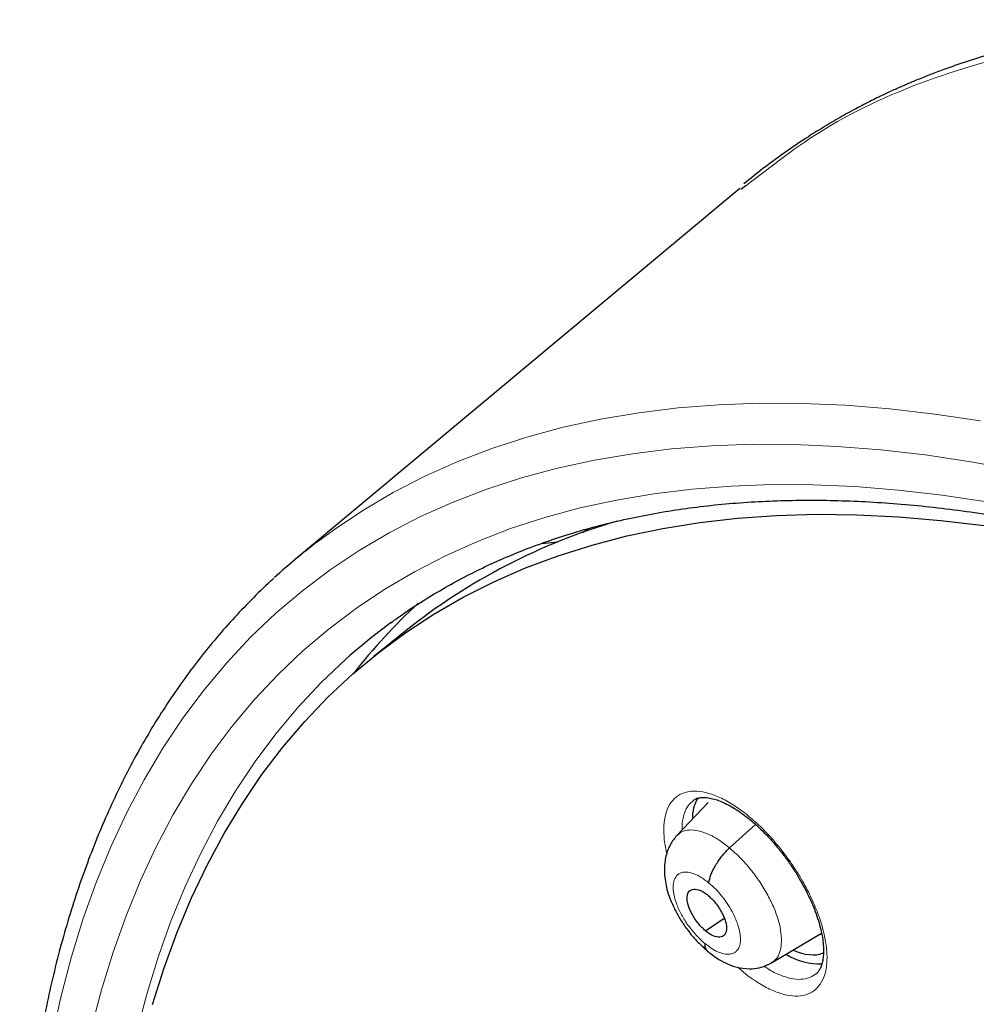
# Model space of a CAD drawing. Header units: millimetres. Extents: x 8 to 2230, y 12 to 2204.
# Tile 126 of 163: x 2021 to 2036, y 873 to 889. Entities that reach past the tile are written whole.
import ezdxf

# ---------------------------------------------------------------- set-up
doc = ezdxf.new("R2010")
doc.units = ezdxf.units.MM

msp = doc.modelspace()

# ---------------------------------------------------------------- linework, layer by layer
at = {"color": 7, "linetype": 'Continuous', "lineweight": 30}
for p, q in [((2032.329, 886.099), (2032.247, 886.04)), ((2032.234, 886.056), (2025.118, 880.118)), ((2029.721, 880.549), (2029.796, 880.607)), ((2029.055, 880.37), (2029.325, 880.398)), ((2026.889, 878.978), (2026.369, 878.561)), ((2031.724, 876.219), (2031.226, 875.693)), ((2032.069, 875.493), (2032.484, 875.87)), ((2031.684, 874.164), (2031.98, 874.37)), ((2032.742, 873.652), (2033.541, 874.129))]:
    msp.add_line(p, q, dxfattribs=at)
at = {"color": 252, "linetype": 'Continuous', "lineweight": 0, "flags": 128}
for points in [[(2025.467, 880.396), (2025.725, 880.586), (2026.194, 880.899), (2026.682, 881.186), (2027.189, 881.447), (2027.715, 881.683), (2028.26, 881.892), (2028.822, 882.076), (2029.403, 882.232), (2030.001, 882.363), (2030.615, 882.466), (2031.246, 882.543), (2031.893, 882.594), (2032.556, 882.617), (2033.234, 882.614), (2033.926, 882.584), (2034.633, 882.528), (2035.354, 882.444), (2036.087, 882.334)], [(2036.67, 881.543), (2035.931, 881.679), (2035.204, 881.788), (2034.491, 881.87), (2033.791, 881.926), (2033.105, 881.956), (2032.434, 881.959), (2031.778, 881.936), (2031.137, 881.886), (2030.513, 881.809), (2029.904, 881.707), (2029.312, 881.578), (2028.738, 881.423), (2028.181, 881.241), (2027.641, 881.034), (2027.12, 880.801), (2026.618, 880.542), (2026.135, 880.257), (2025.671, 879.948), (2025.227, 879.613), (2024.802, 879.253), (2024.398, 878.869), (2024.014, 878.46), (2023.652, 878.027), (2023.31, 877.57), (2022.989, 877.09), (2022.69, 876.587), (2022.413, 876.061), (2022.157, 875.512), (2021.923, 874.942), (2021.712, 874.349), (2021.523, 873.736), (2021.357, 873.101), (2021.213, 872.447)], [(2021.845, 872.597), (2022.009, 873.222), (2022.195, 873.826), (2022.403, 874.408), (2022.633, 874.97), (2022.884, 875.51), (2023.157, 876.027), (2023.452, 876.523), (2023.767, 876.995), (2024.104, 877.445), (2024.461, 877.871), (2024.838, 878.273), (2025.236, 878.651), (2025.654, 879.005), (2026.091, 879.335), (2026.547, 879.639), (2027.023, 879.919), (2027.517, 880.174), (2028.03, 880.404), (2028.56, 880.608), (2029.109, 880.786), (2029.674, 880.939), (2030.256, 881.066), (2030.855, 881.167), (2031.47, 881.242), (2032.101, 881.291), (2032.746, 881.314), (2033.407, 881.311), (2034.082, 881.282), (2034.77, 881.226), (2035.472, 881.145), (2036.187, 881.038)], [(2025.989, 878.575), (2025.922, 878.515), (2025.529, 878.142), (2025.156, 877.744), (2024.803, 877.323), (2024.47, 876.879), (2024.159, 876.412), (2023.868, 875.923), (2023.598, 875.411), (2023.349, 874.877), (2023.122, 874.322), (2022.917, 873.746), (2022.733, 873.15), (2022.571, 872.533)]]:
    msp.add_lwpolyline(points, dxfattribs=at)
at = {"color": 7, "linetype": 'Continuous', "lineweight": 30, "flags": 128}
for points in [[(2022.825, 872.985), (2023.012, 873.575), (2023.22, 874.144), (2023.449, 874.693), (2023.7, 875.22), (2023.972, 875.725), (2024.265, 876.208), (2024.578, 876.669), (2024.912, 877.106), (2025.266, 877.521), (2025.641, 877.913), (2026.035, 878.28), (2026.449, 878.624), (2026.882, 878.944), (2027.333, 879.24), (2027.804, 879.511), (2028.293, 879.757), (2028.8, 879.978), (2029.324, 880.175), (2029.866, 880.346), (2030.424, 880.492), (2030.999, 880.612), (2031.59, 880.707), (2032.197, 880.777), (2032.82, 880.821), (2033.457, 880.839), (2034.108, 880.832), (2034.774, 880.799), (2035.453, 880.741), (2036.145, 880.656)], [(2026.654, 879.11), (2026.335, 878.865), (2025.989, 878.575)]]:
    msp.add_lwpolyline(points, dxfattribs=at)
at = {"color": 7, "linetype": 'Continuous', "lineweight": 30}
for centre, radius, start, end in [((2033.044, 871.234), 9.892, 106.2691, 128.4739), ((2031.402, 872.587), 9.809, 127.2368, 132.4595), ((2033.683, 872.287), 9.715, 132.8178, 141.8438), ((2032.082, 875.979), 0.609, 148.4024, 181.9863), ((2033.511, 874.653), 1.015, 238.4778, 272.3754)]:
    msp.add_arc(centre, radius, start, end, dxfattribs=at)
for start_param, end_param in [(2.450892, 2.994333), (2.994333, 3.005245)]:
    msp.add_ellipse((2032.699, 875.045), major_axis=(-0.95, 1.188), ratio=0.453301, start_param=start_param, end_param=end_param, dxfattribs=at)
for points, knots in [([(2056.471, 883.602), (2056.395, 883.646), (2056.205, 883.756), (2055.908, 883.923), (2055.576, 884.109), (2055.24, 884.292), (2054.823, 884.517), (2054.32, 884.781), (2053.727, 885.082), (2053.089, 885.395), (2052.405, 885.718), (2051.671, 886.048), (2050.904, 886.375), (2050.105, 886.698), (2049.459, 886.941), (2048.987, 887.111), (2048.711, 887.207), (2048.473, 887.288), (2048.272, 887.355), (2048.115, 887.406), (2047.998, 887.444), (2047.913, 887.471), (2047.829, 887.498), (2047.724, 887.531), (2047.584, 887.574), (2047.407, 887.628), (2047.193, 887.692), (2046.954, 887.761), (2046.708, 887.829), (2046.403, 887.912), (2046.06, 888.001), (2045.74, 888.079), (2045.509, 888.133), (2045.354, 888.169), (2045.212, 888.2), (2045.074, 888.231), (2044.924, 888.262), (2044.747, 888.299), (2044.538, 888.34), (2044.311, 888.383), (2044.052, 888.429), (2043.778, 888.475), (2043.492, 888.52), (2043.231, 888.557), (2042.998, 888.588), (2042.813, 888.611), (2042.671, 888.627), (2042.567, 888.639), (2042.466, 888.649), (2042.353, 888.661), (2042.213, 888.674), (2042.048, 888.689), (2041.861, 888.704), (2041.661, 888.718), (2041.455, 888.731), (2041.253, 888.741), (2040.982, 888.752), (2040.65, 888.76), (2040.26, 888.761), (2039.885, 888.754), (2039.578, 888.742), (2039.331, 888.728), (2039.148, 888.716), (2038.976, 888.703), (2038.825, 888.689), (2038.7, 888.677), (2038.599, 888.666), (2038.509, 888.656), (2038.398, 888.643), (2038.25, 888.624), (2038.06, 888.598), (2037.844, 888.565), (2037.575, 888.519), (2037.257, 888.458), (2036.895, 888.379), (2036.52, 888.285), (2036.132, 888.175), (2035.786, 888.064), (2035.493, 887.96), (2035.266, 887.874), (2035.067, 887.794), (2034.889, 887.719), (2034.717, 887.643), (2034.525, 887.555), (2034.307, 887.448), (2034.061, 887.32), (2033.8, 887.175), (2033.535, 887.017), (2033.242, 886.831), (2032.933, 886.62), (2032.611, 886.385), (2032.401, 886.214), (2032.299, 886.131)], [0, 0, 0, 0, 0.007829, 0.019394, 0.030513, 0.042037, 0.053967, 0.073533, 0.094102, 0.115693, 0.140106, 0.165873, 0.192996, 0.221476, 0.2513, 0.262619, 0.272615, 0.281289, 0.288638, 0.294664, 0.29847, 0.301458, 0.304023, 0.307791, 0.312936, 0.31946, 0.327362, 0.336603, 0.345935, 0.354762, 0.370631, 0.384554, 0.390899, 0.396777, 0.40219, 0.407141, 0.412562, 0.4193, 0.427438, 0.436594, 0.445455, 0.457413, 0.468548, 0.478861, 0.488138, 0.495944, 0.50086, 0.504929, 0.508424, 0.512864, 0.51848, 0.525273, 0.532754, 0.541194, 0.549672, 0.557933, 0.565977, 0.583148, 0.599239, 0.614829, 0.630644, 0.638638, 0.646688, 0.654416, 0.661039, 0.666537, 0.670911, 0.674497, 0.678493, 0.685815, 0.694408, 0.70427, 0.715399, 0.731534, 0.748674, 0.766673, 0.785533, 0.805256, 0.818161, 0.829862, 0.840317, 0.849527, 0.858613, 0.868503, 0.881433, 0.895524, 0.910779, 0.927132, 0.943276, 0.963351, 0.982244, 1, 1, 1, 1]), ([(2026.641, 879.097), (2026.688, 879.132), (2026.843, 879.248), (2027.119, 879.429), (2027.468, 879.642), (2027.829, 879.84), (2028.201, 880.024), (2028.583, 880.192), (2028.976, 880.346), (2029.379, 880.485), (2029.792, 880.609), (2030.214, 880.718), (2030.647, 880.813), (2031.089, 880.892), (2031.54, 880.957), (2032, 881.007), (2032.47, 881.041), (2032.948, 881.061), (2033.435, 881.066), (2033.931, 881.057), (2034.435, 881.032), (2034.947, 880.992), (2035.467, 880.938), (2035.995, 880.869), (2036.531, 880.785), (2037.074, 880.686), (2037.625, 880.572), (2038.182, 880.443), (2038.747, 880.3), (2039.318, 880.142), (2039.895, 879.969), (2040.479, 879.782), (2041.068, 879.58), (2041.663, 879.364), (2042.264, 879.133), (2042.869, 878.888), (2043.48, 878.628), (2044.095, 878.355), (2044.715, 878.067), (2045.338, 877.766), (2045.966, 877.45), (2046.597, 877.121), (2047.232, 876.778), (2047.769, 876.479), (2048.095, 876.292), (2048.207, 876.227)], [0, 0, 0, 0, 0.01037, 0.034641, 0.058899, 0.083135, 0.107344, 0.131519, 0.155657, 0.179754, 0.20381, 0.227824, 0.251798, 0.275733, 0.299631, 0.323496, 0.347331, 0.371139, 0.394922, 0.418686, 0.442431, 0.466161, 0.48988, 0.513588, 0.537288, 0.560982, 0.584672, 0.608359, 0.632043, 0.655727, 0.679411, 0.703096, 0.726782, 0.75047, 0.77416, 0.797852, 0.821547, 0.845246, 0.868947, 0.892652, 0.916361, 0.940072, 0.963787, 0.987506, 1, 1, 1, 1]), ([(2024.768, 879.81), (2024.751, 879.795), (2024.625, 879.685), (2024.404, 879.465), (2024.103, 879.151), (2023.816, 878.821), (2023.54, 878.479), (2023.276, 878.122), (2023.025, 877.752), (2022.786, 877.369), (2022.559, 876.972), (2022.345, 876.562), (2022.144, 876.139), (2021.955, 875.703), (2021.78, 875.254), (2021.617, 874.793), (2021.467, 874.32), (2021.33, 873.834), (2021.207, 873.336), (2021.097, 872.827), (2021, 872.306), (2020.917, 871.774), (2020.847, 871.232), (2020.79, 870.678), (2020.747, 870.113), (2020.717, 869.539), (2020.701, 868.954), (2020.698, 868.36), (2020.708, 867.756), (2020.732, 867.143), (2020.77, 866.52), (2020.82, 865.889), (2020.884, 865.249), (2020.962, 864.602), (2021.052, 863.946), (2021.156, 863.282), (2021.273, 862.61), (2021.403, 861.932), (2021.546, 861.246), (2021.702, 860.554), (2021.87, 859.855), (2022.052, 859.15), (2022.246, 858.439), (2022.453, 857.722), (2022.673, 857), (2022.905, 856.273), (2023.149, 855.541), (2023.405, 854.805), (2023.674, 854.064), (2023.955, 853.319), (2024.247, 852.57), (2024.552, 851.818), (2024.868, 851.063), (2025.196, 850.305), (2025.535, 849.544), (2025.885, 848.781), (2026.247, 848.017), (2026.619, 847.25), (2027.003, 846.482), (2027.397, 845.713), (2027.802, 844.943), (2028.217, 844.173), (2028.642, 843.402), (2029.077, 842.631), (2029.523, 841.861), (2029.978, 841.092), (2030.442, 840.323), (2030.916, 839.556), (2031.4, 838.79), (2031.892, 838.026), (2032.393, 837.264), (2032.902, 836.505), (2033.42, 835.748), (2033.946, 834.995), (2034.481, 834.244), (2035.023, 833.498), (2035.572, 832.755), (2036.129, 832.016), (2036.693, 831.282), (2037.264, 830.553), (2037.842, 829.829), (2038.426, 829.11), (2039.017, 828.396), (2039.613, 827.688), (2040.216, 826.987), (2040.824, 826.292), (2041.437, 825.604), (2042.055, 824.922), (2042.679, 824.248), (2043.307, 823.581), (2043.939, 822.922), (2044.575, 822.271), (2045.216, 821.629), (2045.86, 820.994), (2046.507, 820.369), (2047.157, 819.753), (2047.771, 819.181), (2048.169, 818.82), (2048.348, 818.658)], [0, 0, 0, 0, 0.001643, 0.011986, 0.022334, 0.032687, 0.04305, 0.053422, 0.063807, 0.074206, 0.084618, 0.095046, 0.105489, 0.115947, 0.126419, 0.136905, 0.147404, 0.157915, 0.168438, 0.17897, 0.18951, 0.200059, 0.210613, 0.221173, 0.231738, 0.242306, 0.252878, 0.263451, 0.274026, 0.284602, 0.295178, 0.305755, 0.316331, 0.326907, 0.337481, 0.348055, 0.358628, 0.3692, 0.37977, 0.390339, 0.400907, 0.411473, 0.422038, 0.432601, 0.443163, 0.453724, 0.464283, 0.474841, 0.485397, 0.495953, 0.506507, 0.51706, 0.527611, 0.538162, 0.548711, 0.55926, 0.569808, 0.580354, 0.5909, 0.601445, 0.611989, 0.622533, 0.633076, 0.643618, 0.654159, 0.6647, 0.675241, 0.685781, 0.69632, 0.706859, 0.717398, 0.727936, 0.738474, 0.749012, 0.75955, 0.770087, 0.780624, 0.791161, 0.801698, 0.812235, 0.822772, 0.833308, 0.843845, 0.854382, 0.864919, 0.875456, 0.885993, 0.896531, 0.907068, 0.917606, 0.928145, 0.938683, 0.949222, 0.959761, 0.970301, 0.980841, 0.991382, 1, 1, 1, 1]), ([(2031.486, 876.252), (2031.492, 876.258), (2031.511, 876.274), (2031.548, 876.289), (2031.604, 876.301), (2031.671, 876.304), (2031.75, 876.295), (2031.842, 876.272), (2031.941, 876.236), (2032.048, 876.186), (2032.159, 876.121), (2032.273, 876.044), (2032.389, 875.954), (2032.507, 875.852), (2032.626, 875.738), (2032.743, 875.613), (2032.857, 875.479), (2032.967, 875.338), (2033.069, 875.192), (2033.164, 875.042), (2033.251, 874.891), (2033.329, 874.739), (2033.398, 874.587), (2033.456, 874.437), (2033.503, 874.292), (2033.538, 874.154), (2033.562, 874.026), (2033.574, 873.909), (2033.575, 873.804), (2033.566, 873.712), (2033.549, 873.632), (2033.524, 873.567), (2033.494, 873.516), (2033.47, 873.486), (2033.454, 873.476), (2033.451, 873.474)], [0, 0, 0, 0, 0.018309, 0.052724, 0.083772, 0.113559, 0.145227, 0.176394, 0.207459, 0.238519, 0.269544, 0.300411, 0.331011, 0.362203, 0.393829, 0.425772, 0.457895, 0.490028, 0.522024, 0.553728, 0.585233, 0.616991, 0.648927, 0.680894, 0.712708, 0.744223, 0.775325, 0.805852, 0.835925, 0.866332, 0.896933, 0.927843, 0.959432, 0.992615, 1, 1, 1, 1]), ([(2031.224, 875.692), (2031.187, 875.647), (2031.121, 875.566), (2031.066, 875.43), (2031.038, 875.319), (2031.024, 875.208), (2031.022, 875.088), (2031.037, 874.96), (2031.066, 874.825), (2031.115, 874.673), (2031.189, 874.507), (2031.286, 874.336), (2031.401, 874.168), (2031.543, 873.996), (2031.65, 873.901), (2031.706, 873.851)], [0, 0, 0, 0, 0.09094, 0.164413, 0.220725, 0.260472, 0.323547, 0.393819, 0.454356, 0.531364, 0.624506, 0.704935, 0.794331, 0.892578, 1, 1, 1, 1]), ([(2031.738, 874.932), (2031.746, 874.975), (2031.762, 875.059), (2031.84, 875.213), (2031.943, 875.367), (2032.027, 875.451), (2032.069, 875.493)], [0, 0, 0, 0, 0.2491475, 0.4997694, 0.7505513, 1, 1, 1, 1]), ([(2031.684, 874.164), (2031.664, 874.182), (2031.623, 874.219), (2031.545, 874.308), (2031.462, 874.433), (2031.397, 874.586), (2031.381, 874.718), (2031.412, 874.809), (2031.491, 874.843), (2031.581, 874.824), (2031.662, 874.782), (2031.704, 874.75), (2031.724, 874.734)], [0, 0, 0, 0, 0.062838, 0.125541, 0.250832, 0.375534, 0.500017, 0.624484, 0.749171, 0.874463, 0.937165, 1, 1, 1, 1]), ([(2031.724, 874.734), (2031.745, 874.715), (2031.786, 874.679), (2031.864, 874.59), (2031.947, 874.465), (2032.012, 874.311), (2032.028, 874.18), (2031.996, 874.089), (2031.918, 874.055), (2031.827, 874.074), (2031.747, 874.116), (2031.705, 874.148), (2031.684, 874.164)], [0, 0, 0, 0, 0.062839, 0.125542, 0.250833, 0.375535, 0.500019, 0.624484, 0.749171, 0.874463, 0.937166, 1, 1, 1, 1]), ([(2031.671, 873.965), (2031.671, 873.929), (2031.671, 873.877), (2031.701, 873.859), (2031.71, 873.854)], [0, 0, 0, 0, 0.705275, 1, 1, 1, 1]), ([(2031.706, 873.847), (2031.77, 873.798), (2031.884, 873.709), (2032.062, 873.622), (2032.231, 873.567), (2032.418, 873.553), (2032.591, 873.578), (2032.688, 873.626), (2032.742, 873.652)], [0, 0, 0, 0, 0.196914, 0.352338, 0.525607, 0.697653, 0.831993, 1, 1, 1, 1])]:
    msp.add_open_spline(points, degree=3, knots=knots, dxfattribs=at)
at = {"color": 252, "linetype": 'Continuous', "lineweight": 0}
for points, knots in [([(2055.526, 883.511), (2054.547, 884.053), (2052.588, 885.138), (2049.736, 886.414), (2046.976, 887.418), (2044.334, 888.12), (2041.828, 888.52), (2039.48, 888.612), (2037.306, 888.4), (2035.331, 887.873), (2033.65, 887.126), (2032.739, 886.417), (2032.329, 886.099)], [0, 0, 0, 0, 0.101882, 0.203764, 0.305646, 0.407528, 0.50941, 0.611293, 0.713175, 0.815057, 0.916939, 1, 1, 1, 1]), ([(2031.063, 875.409), (2031.06, 875.42), (2031.033, 875.517), (2031.015, 875.685), (2031.014, 875.903), (2031.054, 876.086), (2031.128, 876.233), (2031.237, 876.336), (2031.376, 876.396), (2031.543, 876.409), (2031.731, 876.376), (2031.936, 876.296), (2032.151, 876.174), (2032.372, 876.011), (2032.591, 875.813), (2032.803, 875.585), (2032.977, 875.365), (2033.114, 875.167), (2033.24, 874.963), (2033.37, 874.72), (2033.488, 874.443), (2033.573, 874.176), (2033.623, 873.925), (2033.635, 873.698), (2033.61, 873.501), (2033.548, 873.341), (2033.452, 873.22), (2033.324, 873.144), (2033.168, 873.113), (2032.987, 873.13), (2032.788, 873.191), (2032.575, 873.299), (2032.376, 873.43), (2032.25, 873.54), (2032.197, 873.586)], [0, 0, 0, 0, 0.003967, 0.037266, 0.0705646, 0.103809, 0.1370531, 0.1702423, 0.2034315, 0.2365892, 0.269747, 0.3029105, 0.3360743, 0.3692783, 0.4024826, 0.4357441, 0.4690059, 0.4898311, 0.5106564, 0.5439683, 0.5772801, 0.6105935, 0.6439066, 0.6771901, 0.7104734, 0.7436993, 0.7769251, 0.810101, 0.8432769, 0.8764323, 0.9095878, 0.9427608, 0.9759341, 1, 1, 1, 1]), ([(2031.488, 876.25), (2031.461, 876.228), (2031.4, 876.178), (2031.342, 876.052), (2031.307, 875.917), (2031.308, 875.816), (2031.309, 875.781)], [0, 0, 0, 0, 0.2328742, 0.5355651, 0.8382586, 1, 1, 1, 1]), ([(2031.227, 875.691), (2031.252, 875.713), (2031.305, 875.762), (2031.421, 875.787), (2031.563, 875.775), (2031.723, 875.721), (2031.894, 875.63), (2032.01, 875.539), (2032.069, 875.493)], [0, 0, 0, 0, 0.146404, 0.317052, 0.487721, 0.658454, 0.829115, 1, 1, 1, 1]), ([(2032.069, 875.493), (2032.127, 875.442), (2032.242, 875.341), (2032.406, 875.153), (2032.555, 874.952), (2032.684, 874.74), (2032.786, 874.526), (2032.859, 874.319), (2032.897, 874.127), (2032.903, 873.957), (2032.875, 873.815), (2032.822, 873.709), (2032.764, 873.672), (2032.739, 873.656)], [0, 0, 0, 0, 0.092938, 0.185749, 0.278601, 0.37142, 0.464227, 0.556956, 0.649639, 0.742443, 0.835244, 0.927919, 1, 1, 1, 1]), ([(2031.671, 873.965), (2031.624, 874.008), (2031.531, 874.092), (2031.403, 874.252), (2031.296, 874.422), (2031.216, 874.595), (2031.17, 874.758), (2031.16, 874.9), (2031.188, 875.012), (2031.25, 875.085), (2031.344, 875.114), (2031.462, 875.098), (2031.597, 875.04), (2031.691, 874.968), (2031.738, 874.932)], [0, 0, 0, 0, 0.083334, 0.166666, 0.249999, 0.333329, 0.416665, 0.5, 0.583333, 0.666663, 0.75, 0.833335, 0.916666, 1, 1, 1, 1]), ([(2031.738, 874.932), (2031.774, 874.902), (2031.844, 874.84), (2031.943, 874.727), (2032.033, 874.604), (2032.111, 874.476), (2032.172, 874.347), (2032.216, 874.222), (2032.24, 874.105), (2032.246, 874), (2032.232, 873.924), (2032.213, 873.885), (2032.202, 873.867), (2032.195, 873.859), (2032.19, 873.853), (2032.183, 873.846), (2032.167, 873.829), (2032.138, 873.809), (2032.098, 873.795), (2032.048, 873.788), (2031.977, 873.794), (2031.88, 873.827), (2031.777, 873.882), (2031.706, 873.938), (2031.671, 873.965)], [0, 0, 0, 0, 0.062596, 0.124978, 0.187338, 0.249634, 0.311872, 0.374279, 0.436895, 0.499544, 0.562189, 0.597232, 0.606409, 0.615582, 0.624751, 0.626544, 0.642256, 0.687303, 0.720984, 0.749872, 0.812374, 0.874895, 0.937371, 1, 1, 1, 1]), ([(2032.619, 873.601), (2032.642, 873.585), (2032.729, 873.524), (2032.876, 873.454), (2033.054, 873.396), (2033.215, 873.383), (2033.351, 873.406), (2033.419, 873.453), (2033.45, 873.475)], [0, 0, 0, 0, 0.0663254, 0.2581556, 0.4498614, 0.6415659, 0.8333805, 1, 1, 1, 1])]:
    msp.add_open_spline(points, degree=3, knots=knots, dxfattribs=at)

doc.saveas('drawing.dxf')
